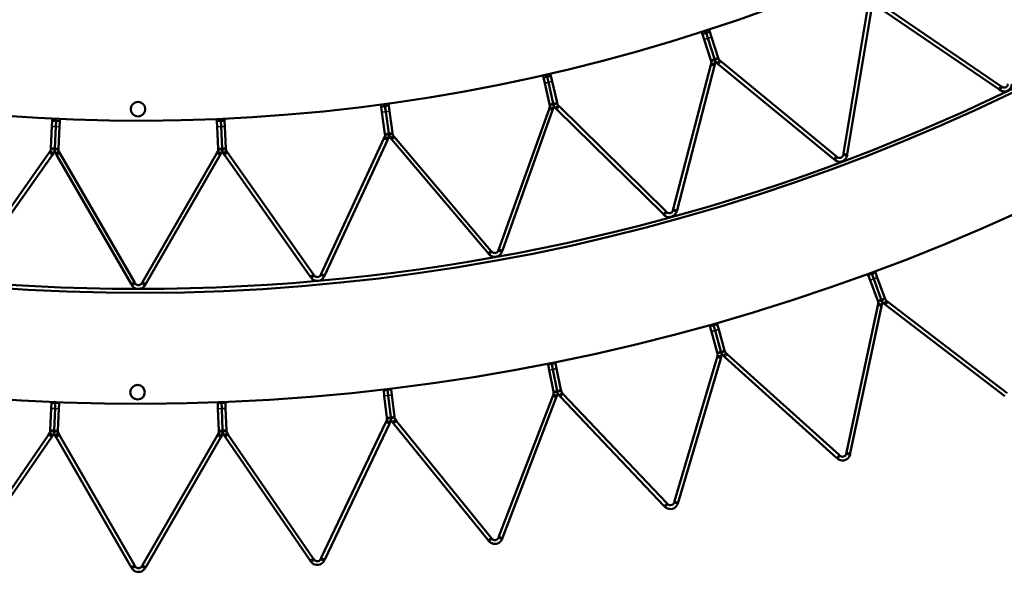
# Model space of a CAD drawing. Header units: millimetres. Extents: x 158 to 1353, y 392 to 3696.
# Tile 12 of 35: x 724 to 981, y 392 to 536. Entities that reach past the tile are written whole.
import ezdxf

# ---------------------------------------------------------------- set-up
doc = ezdxf.new("R2010")
doc.units = ezdxf.units.MM
doc.layers.add('Visible (ISO)', color=7, linetype='Continuous', lineweight=50)
doc.layers.add('Visible Narrow (ISO)', color=7, linetype='Continuous', lineweight=35)

msp = doc.modelspace()

# ---------------------------------------------------------------- linework, layer by layer
at = {"layer": 'Visible (ISO)'}
for p, q in [((948.32, 540.55), (980.51, 518.6)), ((939.37, 501.02), (945.75, 539.45)), ((946.74, 539.29), (940.35, 500.85)), ((979.95, 517.78), (947.76, 539.73)), ((902.31, 532.76), (902.48, 532.22)), ((903.43, 532.53), (903.26, 533.07)), ((903.43, 532.53), (903.26, 533.07)), ((904.38, 532.84), (903.43, 532.53)), ((904.21, 533.38), (904.38, 532.84)), ((904.38, 532.84), (904.84, 531.44)), ((903.43, 532.53), (902.48, 532.22)), ((902.93, 530.83), (902.48, 532.22)), ((904.69, 525.41), (902.93, 530.83)), ((903.43, 532.53), (903.89, 531.14)), ((903.88, 531.14), (903.43, 532.53)), ((905.65, 525.72), (903.88, 531.14)), ((903.89, 531.14), (905.65, 525.72)), ((904.84, 531.44), (906.6, 526.03)), ((904.69, 525.41), (904.77, 525.17)), ((905.19, 525.3), (904.77, 525.17)), ((905.72, 525.48), (905.19, 525.3)), ((905.72, 525.48), (905.65, 525.72)), ((905.65, 525.72), (905.72, 525.48)), ((905.72, 525.48), (906.26, 525.65)), ((906.26, 525.65), (906.67, 525.78)), ((906.36, 524.55), (906.71, 524.98)), ((906.67, 525.78), (906.6, 526.03)), ((906.71, 524.98), (906.99, 525.32)), ((907.34, 525.04), (906.99, 525.32)), ((907.34, 525.04), (937.43, 500.29)), ((894.87, 486.46), (904.68, 524.17)), ((905.64, 523.92), (895.84, 486.21)), ((904.79, 524.61), (904.68, 524.17)), ((905.22, 524.5), (904.79, 524.61)), ((905.76, 524.35), (905.22, 524.5)), ((905.64, 523.92), (905.76, 524.35)), ((906.36, 524.55), (906.7, 524.26)), ((936.8, 499.52), (906.7, 524.26)), ((860.81, 521.4), (860.93, 520.85)), ((861.91, 521.07), (860.93, 520.85)), ((861.26, 519.42), (860.93, 520.85)), ((861.91, 521.07), (861.78, 521.62)), ((861.91, 521.07), (861.78, 521.62)), ((862.88, 521.29), (861.91, 521.07)), ((861.91, 521.07), (862.23, 519.64)), ((862.23, 519.64), (861.91, 521.07)), ((862.76, 521.84), (862.88, 521.29)), ((862.88, 521.29), (863.21, 519.86)), ((863.21, 519.86), (864.48, 514.31)), ((862.53, 513.86), (861.26, 519.42)), ((862.23, 519.64), (863.5, 514.09)), ((863.5, 514.09), (862.23, 519.64)), ((979.95, 517.78), (980.23, 517.59)), ((980.23, 517.59), (980.54, 518.05)), ((980.79, 518.42), (980.51, 518.6)), ((980.54, 518.05), (980.79, 518.42)), ((818.46, 513.8), (818.53, 513.24)), ((819.53, 513.38), (818.53, 513.24)), ((818.73, 511.79), (818.53, 513.24)), ((819.53, 513.38), (819.45, 513.94)), ((819.52, 513.38), (819.45, 513.94)), ((820.52, 513.51), (819.52, 513.38)), ((819.72, 511.93), (819.52, 513.38)), ((819.53, 513.38), (819.72, 511.93)), ((820.44, 514.07), (820.52, 513.51)), ((820.52, 513.51), (820.71, 512.06)), ((849.26, 475.96), (862.4, 512.63)), ((863.34, 512.3), (850.2, 475.62)), ((862.55, 513.06), (862.4, 512.63)), ((862.53, 513.86), (862.58, 513.62)), ((862.96, 512.91), (862.55, 513.06)), ((863.01, 513.71), (862.58, 513.62)), ((863.49, 512.72), (862.96, 512.91)), ((863.56, 513.84), (863.01, 513.71)), ((863.34, 512.3), (863.49, 512.72)), ((863.56, 513.84), (863.5, 514.09)), ((863.5, 514.09), (863.56, 513.84)), ((863.56, 513.84), (864.1, 513.96)), ((864.1, 513.96), (864.53, 514.06)), ((864.11, 512.86), (864.5, 513.26)), ((864.11, 512.86), (864.43, 512.54)), ((892.18, 485.2), (864.43, 512.54)), ((864.53, 514.06), (864.48, 514.31)), ((864.5, 513.26), (864.81, 513.57)), ((865.13, 513.26), (864.81, 513.57)), ((865.13, 513.26), (892.88, 485.91)), ((732.48, 508.1), (732.55, 509.56)), ((732.57, 510.13), (732.55, 509.56)), ((733.55, 509.52), (732.55, 509.56)), ((733.55, 509.52), (733.48, 508.05)), ((733.48, 508.05), (733.55, 509.52)), ((733.55, 509.52), (733.57, 510.08)), ((733.55, 509.52), (733.57, 510.08)), ((734.54, 509.47), (733.55, 509.52)), ((734.57, 510.04), (734.54, 509.47)), ((775.6, 510.04), (775.62, 509.47)), ((776.62, 509.52), (775.62, 509.47)), ((776.62, 509.52), (776.6, 510.08)), ((776.62, 509.52), (776.6, 510.08)), ((777.62, 509.56), (776.62, 509.52)), ((776.62, 509.52), (776.69, 508.05)), ((776.69, 508.05), (776.62, 509.52)), ((777.6, 510.13), (777.62, 509.56)), ((777.62, 509.56), (777.69, 508.1)), ((819.5, 506.15), (818.73, 511.79)), ((819.72, 511.93), (820.49, 506.28)), ((820.49, 506.28), (819.72, 511.93)), ((820.71, 512.06), (821.48, 506.41)), ((732.23, 502.41), (732.48, 508.1)), ((733.48, 508.05), (733.22, 502.36)), ((733.22, 502.36), (733.48, 508.05)), ((734.48, 508.01), (734.22, 502.32)), ((734.54, 509.47), (734.48, 508.01)), ((775.69, 508.01), (775.62, 509.47)), ((775.94, 502.32), (775.69, 508.01)), ((776.69, 508.05), (776.94, 502.36)), ((776.94, 502.36), (776.69, 508.05)), ((777.69, 508.1), (777.94, 502.41)), ((802.88, 469.58), (819.26, 504.93)), ((820.16, 504.51), (803.79, 469.16)), ((819.45, 505.34), (819.26, 504.93)), ((819.84, 505.15), (819.45, 505.34)), ((819.5, 506.15), (819.53, 505.89)), ((819.97, 505.95), (819.53, 505.89)), ((820.35, 504.92), (819.84, 505.15)), ((820.52, 506.03), (819.97, 505.95)), ((820.16, 504.51), (820.35, 504.92)), ((820.52, 506.03), (820.49, 506.28)), ((820.49, 506.28), (820.52, 506.03)), ((820.52, 506.03), (821.08, 506.1)), ((820.98, 505), (821.4, 505.37)), ((820.98, 505), (821.27, 504.66)), ((821.08, 506.1), (821.51, 506.16)), ((846.46, 474.94), (821.27, 504.66)), ((821.4, 505.37), (821.74, 505.65)), ((821.51, 506.16), (821.48, 506.41)), ((822.03, 505.31), (821.74, 505.65)), ((822.03, 505.31), (847.22, 475.59)), ((732.23, 502.41), (732.21, 502.15)), ((732.65, 502.13), (732.21, 502.15)), ((733.21, 502.11), (732.65, 502.13)), ((733.21, 502.11), (733.22, 502.36)), ((733.22, 502.36), (733.21, 502.11)), ((733.21, 502.11), (733.77, 502.08)), ((733.77, 502.08), (734.21, 502.06)), ((734.21, 502.06), (734.22, 502.32)), ((775.94, 502.32), (775.96, 502.06)), ((776.4, 502.08), (775.96, 502.06)), ((776.95, 502.11), (776.4, 502.08)), ((776.95, 502.11), (776.94, 502.36)), ((776.94, 502.36), (776.95, 502.11)), ((776.95, 502.11), (777.51, 502.13)), ((777.51, 502.13), (777.95, 502.15)), ((777.95, 502.15), (777.94, 502.41)), ((709.35, 469.4), (731.77, 501.25)), ((732.59, 500.68), (710.17, 468.82)), ((732.03, 501.62), (731.77, 501.25)), ((732.39, 501.37), (732.03, 501.62)), ((732.85, 501.05), (732.39, 501.37)), ((732.59, 500.68), (732.85, 501.05)), ((733.48, 501.02), (733.96, 501.3)), ((733.48, 501.02), (733.7, 500.63)), ((753.18, 466.89), (733.7, 500.63)), ((733.96, 501.3), (734.35, 501.52)), ((734.57, 501.13), (734.35, 501.52)), ((734.57, 501.13), (754.05, 467.39)), ((756.12, 467.39), (775.6, 501.13)), ((776.46, 500.63), (756.98, 466.89)), ((775.82, 501.52), (775.6, 501.13)), ((776.2, 501.3), (775.82, 501.52)), ((776.69, 501.02), (776.2, 501.3)), ((776.46, 500.63), (776.69, 501.02)), ((777.32, 501.05), (777.78, 501.37)), ((777.32, 501.05), (777.58, 500.68)), ((800, 468.82), (777.58, 500.68)), ((777.78, 501.37), (778.14, 501.62)), ((778.39, 501.25), (778.14, 501.62)), ((778.39, 501.25), (800.82, 469.4)), ((936.8, 499.52), (937.06, 499.31)), ((937.06, 499.31), (937.41, 499.74)), ((937.41, 499.74), (937.69, 500.08)), ((937.69, 500.08), (937.43, 500.29)), ((939.37, 501.02), (939.31, 500.69)), ((939.75, 500.61), (939.31, 500.69)), ((940.3, 500.52), (939.75, 500.61)), ((940.3, 500.52), (940.35, 500.85)), ((894.87, 486.46), (894.79, 486.14)), ((892.18, 485.2), (892.42, 484.97)), ((892.42, 484.97), (892.81, 485.36)), ((892.81, 485.36), (893.12, 485.68)), ((893.12, 485.68), (892.88, 485.91)), ((895.22, 486.03), (894.79, 486.14)), ((895.76, 485.89), (895.22, 486.03)), ((895.76, 485.89), (895.84, 486.21)), ((846.46, 474.94), (846.68, 474.68)), ((846.68, 474.68), (847.1, 475.05)), ((847.1, 475.05), (847.44, 475.33)), ((847.44, 475.33), (847.22, 475.59)), ((849.26, 475.96), (849.14, 475.64)), ((849.56, 475.49), (849.14, 475.64)), ((850.08, 475.3), (849.56, 475.49)), ((850.08, 475.3), (850.2, 475.62)), ((800, 468.82), (800.2, 468.55)), ((800.2, 468.55), (800.65, 468.87)), ((800.65, 468.87), (801.01, 469.12)), ((801.01, 469.12), (800.82, 469.4)), ((802.88, 469.58), (802.74, 469.28)), ((803.14, 469.09), (802.74, 469.28)), ((803.65, 468.86), (803.14, 469.09)), ((803.65, 468.86), (803.79, 469.16)), ((945.72, 469.46), (945.8, 469.24)), ((946.74, 469.59), (945.8, 469.24)), ((946.31, 467.87), (945.8, 469.24)), ((946.74, 469.59), (946.66, 469.81)), ((946.74, 469.59), (946.66, 469.81)), ((947.68, 469.93), (946.74, 469.59)), ((946.74, 469.59), (947.25, 468.21)), ((947.25, 468.21), (946.74, 469.59)), ((947.6, 470.15), (947.68, 469.93)), ((947.68, 469.93), (948.19, 468.56)), ((948.19, 468.56), (950.16, 463.22)), ((753.18, 466.89), (753.35, 466.6)), ((753.35, 466.6), (753.84, 466.88)), ((753.84, 466.88), (754.22, 467.1)), ((754.22, 467.1), (754.05, 467.39)), ((756.12, 467.39), (755.95, 467.1)), ((756.33, 466.88), (755.95, 467.1)), ((756.82, 466.6), (756.33, 466.88)), ((756.82, 466.6), (756.98, 466.89)), ((948.28, 462.53), (946.31, 467.87)), ((947.25, 468.21), (949.22, 462.88)), ((949.22, 462.88), (947.25, 468.21)), ((950.25, 462.97), (950.16, 463.22)), ((940.15, 422.86), (948.31, 461.27)), ((949.29, 461.06), (941.13, 422.65)), ((948.28, 462.53), (948.37, 462.28)), ((948.41, 461.72), (948.31, 461.27)), ((948.78, 462.43), (948.37, 462.28)), ((948.84, 461.63), (948.41, 461.72)), ((949.31, 462.62), (948.78, 462.43)), ((949.39, 461.52), (948.84, 461.63)), ((949.31, 462.62), (949.22, 462.88)), ((949.22, 462.88), (949.31, 462.62)), ((949.29, 461.06), (949.39, 461.52)), ((949.31, 462.62), (949.84, 462.82)), ((949.84, 462.82), (950.25, 462.97)), ((949.97, 461.73), (950.31, 462.17)), ((949.97, 461.73), (950.34, 461.44)), ((950.31, 462.17), (950.58, 462.52)), ((981.49, 437.54), (950.34, 461.44)), ((950.95, 462.24), (950.58, 462.52)), ((950.95, 462.24), (982.1, 438.34)), ((904.36, 456.11), (904.43, 455.88)), ((905.39, 456.15), (904.43, 455.88)), ((904.83, 454.47), (904.43, 455.88)), ((905.39, 456.15), (905.33, 456.38)), ((905.39, 456.15), (905.33, 456.38)), ((906.35, 456.42), (905.39, 456.15)), ((905.39, 456.15), (905.79, 454.74)), ((905.79, 454.74), (905.39, 456.15)), ((906.29, 456.65), (906.35, 456.42)), ((906.35, 456.42), (906.75, 455.01)), ((906.37, 448.99), (904.83, 454.47)), ((905.79, 454.74), (907.33, 449.27)), ((907.33, 449.27), (905.79, 454.74)), ((906.75, 455.01), (908.29, 449.54)), ((906.44, 448.18), (906.31, 447.73)), ((906.37, 448.99), (906.44, 448.74)), ((906.87, 448.86), (906.44, 448.74)), ((906.86, 448.06), (906.44, 448.18)), ((907.4, 447.9), (906.86, 448.06)), ((907.4, 449.01), (906.87, 448.86)), ((907.26, 447.45), (907.4, 447.9)), ((907.4, 449.01), (907.33, 449.27)), ((907.33, 449.27), (907.4, 449.01)), ((907.4, 449.01), (907.94, 449.16)), ((907.94, 449.16), (908.37, 449.28)), ((907.99, 448.07), (908.37, 448.48)), ((907.99, 448.07), (908.34, 447.75)), ((908.37, 449.28), (908.29, 449.54)), ((937.52, 421.48), (908.34, 447.75)), ((908.37, 448.48), (908.66, 448.81)), ((909.01, 448.5), (908.66, 448.81)), ((909.01, 448.5), (938.19, 422.22)), ((862.09, 446.04), (862.13, 445.81)), ((863.11, 446), (862.13, 445.81)), ((862.42, 444.37), (862.13, 445.81)), ((863.11, 446), (863.07, 446.23)), ((863.11, 446), (863.07, 446.23)), ((864.09, 446.2), (863.11, 446)), ((863.11, 446), (863.4, 444.57)), ((863.4, 444.57), (863.11, 446)), ((864.05, 446.43), (864.09, 446.2)), ((864.09, 446.2), (864.38, 444.76)), ((895.15, 410.09), (906.31, 447.73)), ((907.26, 447.45), (896.11, 409.8)), ((863.53, 438.79), (862.42, 444.37)), ((863.4, 444.57), (864.51, 438.99)), ((864.51, 438.99), (863.4, 444.57)), ((864.38, 444.76), (865.49, 439.18)), ((819.15, 439.32), (819.18, 439.08)), ((820.17, 439.2), (819.18, 439.08)), ((819.35, 437.63), (819.18, 439.08)), ((820.02, 431.98), (819.35, 437.63)), ((820.17, 439.2), (820.14, 439.43)), ((820.17, 439.2), (820.14, 439.43)), ((821.16, 439.32), (820.17, 439.2)), ((820.17, 439.2), (820.34, 437.75)), ((820.34, 437.75), (820.17, 439.2)), ((820.34, 437.75), (821.01, 432.1)), ((821.01, 432.1), (820.34, 437.75)), ((821.13, 439.55), (821.16, 439.32)), ((821.16, 439.32), (821.33, 437.86)), ((821.33, 437.86), (822, 432.21)), ((849.29, 400.88), (863.36, 437.54)), ((863.53, 437.97), (863.36, 437.54)), ((863.53, 438.79), (863.58, 438.53)), ((863.94, 437.82), (863.53, 437.97)), ((864.01, 438.61), (863.58, 438.53)), ((864.47, 437.62), (863.94, 437.82)), ((864.56, 438.72), (864.01, 438.61)), ((864.3, 437.18), (864.47, 437.62)), ((864.56, 438.72), (864.51, 438.99)), ((864.51, 438.99), (864.56, 438.72)), ((864.56, 438.72), (865.11, 438.83)), ((865.07, 437.74), (865.48, 438.12)), ((865.07, 437.74), (865.39, 437.4)), ((865.11, 438.83), (865.54, 438.92)), ((865.48, 438.12), (865.8, 438.42)), ((865.54, 438.92), (865.49, 439.18)), ((866.12, 438.08), (865.8, 438.42)), ((866.12, 438.08), (893.15, 409.6)), ((732.29, 434.36), (732.35, 435.83)), ((732.35, 436.06), (732.35, 435.83)), ((733.34, 435.79), (732.35, 435.83)), ((733.34, 435.79), (733.29, 434.33)), ((733.29, 434.33), (733.34, 435.79)), ((733.34, 435.79), (733.35, 436.02)), ((733.34, 435.79), (733.35, 436.02)), ((734.34, 435.75), (733.34, 435.79)), ((734.34, 435.75), (734.29, 434.29)), ((734.35, 435.99), (734.34, 435.75)), ((775.82, 435.99), (775.82, 435.75)), ((776.82, 435.79), (775.82, 435.75)), ((775.88, 434.29), (775.82, 435.75)), ((776.82, 435.79), (776.81, 436.02)), ((776.82, 435.79), (776.81, 436.02)), ((777.82, 435.83), (776.82, 435.79)), ((776.82, 435.79), (776.88, 434.33)), ((776.88, 434.33), (776.82, 435.79)), ((777.81, 436.06), (777.82, 435.83)), ((777.82, 435.83), (777.88, 434.36)), ((864.3, 437.18), (850.23, 400.52)), ((892.42, 408.92), (865.39, 437.4)), ((732.06, 428.68), (732.29, 434.36)), ((733.29, 434.33), (733.06, 428.64)), ((733.06, 428.64), (733.29, 434.33)), ((734.29, 434.29), (734.06, 428.6)), ((776.11, 428.6), (775.88, 434.29)), ((776.88, 434.33), (777.1, 428.64)), ((777.1, 428.64), (776.88, 434.33)), ((777.88, 434.36), (778.1, 428.68)), ((802.85, 395.3), (819.76, 430.74)), ((820.66, 430.31), (803.76, 394.87)), ((819.96, 431.16), (819.76, 430.74)), ((820.35, 430.97), (819.96, 431.16)), ((820.02, 431.98), (820.05, 431.71)), ((820.48, 431.76), (820.05, 431.71)), ((820.86, 430.73), (820.35, 430.97)), ((821.04, 431.83), (820.48, 431.76)), ((820.66, 430.31), (820.86, 430.73)), ((821.04, 431.83), (821.01, 432.1)), ((821.01, 432.1), (821.04, 431.83)), ((821.04, 431.83), (821.6, 431.9)), ((821.47, 430.81), (821.91, 431.16)), ((821.47, 430.81), (821.77, 430.44)), ((821.6, 431.9), (822.03, 431.95)), ((846.48, 399.93), (821.77, 430.44)), ((821.91, 431.16), (822.25, 431.44)), ((822.03, 431.95), (822, 432.21)), ((822.54, 431.07), (822.25, 431.44)), ((822.54, 431.07), (847.25, 400.56)), ((709.38, 395.14), (731.61, 427.5)), ((731.88, 427.88), (731.61, 427.5)), ((732.24, 427.64), (731.88, 427.88)), ((732.06, 428.68), (732.05, 428.41)), ((732.49, 428.39), (732.05, 428.41)), ((732.7, 427.32), (732.24, 427.64)), ((732.44, 426.93), (732.7, 427.32)), ((733.05, 428.37), (732.49, 428.39)), ((733.05, 428.37), (733.06, 428.64)), ((733.06, 428.64), (733.05, 428.37)), ((733.05, 428.37), (733.61, 428.35)), ((733.32, 427.29), (733.8, 427.57)), ((733.32, 427.29), (733.55, 426.89)), ((733.61, 428.35), (734.05, 428.33)), ((733.8, 427.57), (734.19, 427.79)), ((734.05, 428.33), (734.06, 428.6)), ((734.42, 427.39), (734.19, 427.79)), ((734.42, 427.39), (754.05, 393.39)), ((756.12, 393.39), (775.75, 427.39)), ((775.98, 427.79), (775.75, 427.39)), ((776.36, 427.57), (775.98, 427.79)), ((776.11, 428.6), (776.12, 428.33)), ((776.56, 428.35), (776.12, 428.33)), ((776.85, 427.29), (776.36, 427.57)), ((777.12, 428.37), (776.56, 428.35)), ((776.61, 426.89), (776.85, 427.29)), ((777.12, 428.37), (777.1, 428.64)), ((777.1, 428.64), (777.12, 428.37)), ((777.12, 428.37), (777.67, 428.39)), ((777.47, 427.32), (777.93, 427.64)), ((777.47, 427.32), (777.73, 426.93)), ((777.67, 428.39), (778.11, 428.41)), ((777.93, 427.64), (778.29, 427.88)), ((778.11, 428.41), (778.1, 428.68)), ((778.55, 427.5), (778.29, 427.88)), ((778.55, 427.5), (800.79, 395.14)), ((732.44, 426.93), (710.2, 394.58)), ((753.18, 392.89), (733.55, 426.89)), ((776.61, 426.89), (756.98, 392.89)), ((799.97, 394.58), (777.73, 426.93)), ((938.43, 422), (938.19, 422.22)), ((940.15, 422.86), (940.08, 422.53)), ((940.51, 422.44), (940.08, 422.53)), ((941.06, 422.33), (940.51, 422.44)), ((941.06, 422.33), (941.13, 422.65)), ((937.52, 421.48), (937.77, 421.26)), ((937.77, 421.26), (938.14, 421.67)), ((938.14, 421.67), (938.43, 422)), ((893.06, 409.06), (893.38, 409.36)), ((893.38, 409.36), (893.15, 409.6)), ((895.15, 410.09), (895.06, 409.77)), ((895.48, 409.64), (895.06, 409.77)), ((896.02, 409.48), (895.48, 409.64)), ((896.02, 409.48), (896.11, 409.8)), ((892.42, 408.92), (892.65, 408.67)), ((892.65, 408.67), (893.06, 409.06)), ((846.48, 399.93), (846.69, 399.67)), ((846.69, 399.67), (847.12, 400.02)), ((847.12, 400.02), (847.46, 400.3)), ((847.46, 400.3), (847.25, 400.56)), ((849.29, 400.88), (849.17, 400.57)), ((849.59, 400.41), (849.17, 400.57)), ((850.11, 400.21), (849.59, 400.41)), ((850.11, 400.21), (850.23, 400.52)), ((799.97, 394.58), (800.16, 394.3)), ((800.16, 394.3), (800.62, 394.62)), ((800.62, 394.62), (800.98, 394.87)), ((800.98, 394.87), (800.79, 395.14)), ((802.85, 395.3), (802.71, 395)), ((803.11, 394.81), (802.71, 395)), ((803.61, 394.57), (803.11, 394.81)), ((803.61, 394.57), (803.76, 394.87)), ((753.18, 392.89), (753.35, 392.6)), ((753.35, 392.6), (753.84, 392.88)), ((753.84, 392.88), (754.22, 393.1)), ((754.22, 393.1), (754.05, 393.39)), ((756.12, 393.39), (755.95, 393.1)), ((756.33, 392.88), (755.95, 393.1)), ((756.82, 392.6), (756.33, 392.88)), ((756.82, 392.6), (756.98, 392.89))]:
    msp.add_line(p, q, dxfattribs=at)
for centre, radius in [((755.08, 989.1), 523.5), ((754.98, 512.6), 1.9), ((754.87, 438.6), 1.9)]:
    msp.add_circle(centre, radius, dxfattribs=at)
for radius, start, end in [(479.5, 252.0188, 323.9552), (524.5, 252.0048, 323.9502), (553.5, 252.0048, 323.9502)]:
    msp.add_arc((755.08, 989.1), radius, start, end, dxfattribs=at)
for points in [[(904.79, 524.61), (904.84, 524.8), (904.83, 525), (904.77, 525.17)], [(905.72, 525.48), (905.83, 525.14), (905.86, 524.75), (905.76, 524.35)], [(906.36, 524.55), (906.04, 524.81), (905.83, 525.14), (905.72, 525.48)], [(906.67, 525.78), (906.73, 525.62), (906.83, 525.45), (906.99, 525.32)], [(862.55, 513.06), (862.62, 513.25), (862.62, 513.44), (862.58, 513.62)], [(863.56, 513.84), (863.64, 513.5), (863.63, 513.1), (863.49, 512.72)], [(864.11, 512.86), (863.82, 513.14), (863.64, 513.5), (863.56, 513.84)], [(864.53, 514.06), (864.57, 513.89), (864.66, 513.71), (864.81, 513.57)], [(819.45, 505.34), (819.53, 505.52), (819.55, 505.72), (819.53, 505.89)], [(820.52, 506.03), (820.57, 505.68), (820.52, 505.29), (820.35, 504.92)], [(820.98, 505), (820.71, 505.31), (820.57, 505.68), (820.52, 506.03)], [(821.51, 506.16), (821.53, 505.99), (821.61, 505.8), (821.74, 505.65)], [(732.03, 501.62), (732.15, 501.79), (732.21, 501.98), (732.21, 502.15)], [(733.21, 502.11), (733.2, 501.76), (733.08, 501.38), (732.85, 501.05)], [(733.48, 501.02), (733.28, 501.37), (733.2, 501.76), (733.21, 502.11)], [(734.21, 502.06), (734.2, 501.89), (734.24, 501.69), (734.35, 501.52)], [(775.82, 501.52), (775.92, 501.69), (775.96, 501.89), (775.96, 502.06)], [(776.95, 502.11), (776.97, 501.76), (776.89, 501.37), (776.69, 501.02)], [(777.32, 501.05), (777.08, 501.38), (776.97, 501.76), (776.95, 502.11)], [(777.95, 502.15), (777.96, 501.98), (778.02, 501.79), (778.14, 501.62)], [(948.41, 461.72), (948.45, 461.92), (948.43, 462.12), (948.37, 462.28)], [(949.31, 462.62), (949.43, 462.3), (949.47, 461.91), (949.39, 461.52)], [(949.97, 461.73), (949.65, 461.97), (949.43, 462.3), (949.31, 462.62)], [(950.25, 462.97), (950.31, 462.81), (950.42, 462.65), (950.58, 462.52)], [(906.44, 448.18), (906.5, 448.37), (906.49, 448.57), (906.44, 448.74)], [(907.4, 449.01), (907.5, 448.67), (907.51, 448.28), (907.4, 447.9)], [(907.99, 448.07), (907.69, 448.33), (907.5, 448.67), (907.4, 449.01)], [(908.37, 449.28), (908.41, 449.11), (908.51, 448.94), (908.66, 448.81)], [(863.53, 437.97), (863.6, 438.16), (863.61, 438.36), (863.58, 438.53)], [(864.56, 438.72), (864.63, 438.38), (864.61, 437.99), (864.47, 437.62)], [(865.07, 437.74), (864.8, 438.03), (864.63, 438.38), (864.56, 438.72)], [(865.54, 438.92), (865.58, 438.75), (865.66, 438.57), (865.8, 438.42)], [(819.96, 431.16), (820.04, 431.34), (820.07, 431.54), (820.05, 431.71)], [(821.04, 431.83), (821.08, 431.48), (821.03, 431.09), (820.86, 430.73)], [(821.47, 430.81), (821.22, 431.12), (821.08, 431.48), (821.04, 431.83)], [(822.03, 431.95), (822.05, 431.77), (822.12, 431.59), (822.25, 431.44)], [(731.88, 427.88), (731.99, 428.05), (732.05, 428.24), (732.05, 428.41)], [(733.05, 428.37), (733.04, 428.03), (732.93, 427.65), (732.7, 427.32)], [(733.32, 427.29), (733.12, 427.64), (733.04, 428.03), (733.05, 428.37)], [(734.05, 428.33), (734.05, 428.16), (734.09, 427.97), (734.19, 427.79)], [(775.98, 427.79), (776.08, 427.97), (776.12, 428.16), (776.12, 428.33)], [(777.12, 428.37), (777.13, 428.03), (777.05, 427.64), (776.85, 427.29)], [(777.47, 427.32), (777.24, 427.65), (777.13, 428.03), (777.12, 428.37)], [(778.11, 428.41), (778.12, 428.24), (778.18, 428.05), (778.29, 427.88)]]:
    msp.add_open_spline(points, degree=3, dxfattribs=at)
for points, knots in [([(983.35, 519.09), (983.32, 518.69), (983.12, 518.14), (982.68, 517.74), (982.25, 517.37), (981.63, 517.19), (981.1, 517.26), (980.75, 517.3), (980.44, 517.44), (980.23, 517.59)], [1.11375, 1.11375, 1.11375, 1.11375, 1.768965, 1.768965, 1.768965, 2.39447, 2.39447, 2.39447, 2.821957, 2.821957, 2.821957, 2.821957]), ([(980.79, 518.42), (980.99, 518.28), (981.35, 518.18), (981.69, 518.3), (982.03, 518.42), (982.27, 518.75), (982.33, 519.02), (982.34, 519.07), (982.35, 519.12), (982.35, 519.17)], [-2.821957, -2.821957, -2.821957, -2.821957, -2.045954, -2.045954, -2.045954, -1.268463, -1.268463, -1.268463, -1.11375, -1.11375, -1.11375, -1.11375]), ([(940.3, 500.52), (940.23, 500.13), (939.99, 499.59), (939.51, 499.24), (939.05, 498.9), (938.41, 498.78), (937.9, 498.9), (937.55, 498.97), (937.26, 499.14), (937.06, 499.31)], [1.11375, 1.11375, 1.11375, 1.11375, 1.768965, 1.768965, 1.768965, 2.39447, 2.39447, 2.39447, 2.821957, 2.821957, 2.821957, 2.821957]), ([(937.69, 500.08), (937.87, 499.93), (938.23, 499.79), (938.57, 499.88), (938.92, 499.97), (939.19, 500.28), (939.28, 500.54), (939.29, 500.59), (939.3, 500.64), (939.31, 500.69)], [-2.821957, -2.821957, -2.821957, -2.821957, -2.045954, -2.045954, -2.045954, -1.268463, -1.268463, -1.268463, -1.11375, -1.11375, -1.11375, -1.11375]), ([(895.76, 485.89), (895.66, 485.5), (895.37, 484.99), (894.86, 484.68), (894.37, 484.38), (893.72, 484.32), (893.22, 484.48), (892.88, 484.59), (892.6, 484.78), (892.42, 484.97)], [1.11375, 1.11375, 1.11375, 1.11375, 1.768965, 1.768965, 1.768965, 2.39447, 2.39447, 2.39447, 2.821957, 2.821957, 2.821957, 2.821957]), ([(893.12, 485.68), (893.29, 485.51), (893.63, 485.35), (893.98, 485.4), (894.34, 485.46), (894.63, 485.74), (894.74, 485.99), (894.76, 486.04), (894.78, 486.09), (894.79, 486.14)], [-2.821957, -2.821957, -2.821957, -2.821957, -2.045954, -2.045954, -2.045954, -1.268463, -1.268463, -1.268463, -1.11375, -1.11375, -1.11375, -1.11375]), ([(850.08, 475.3), (849.95, 474.93), (849.61, 474.44), (849.08, 474.18), (848.57, 473.93), (847.92, 473.93), (847.43, 474.13), (847.1, 474.27), (846.84, 474.49), (846.68, 474.68)], [1.11375, 1.11375, 1.11375, 1.11375, 1.768965, 1.768965, 1.768965, 2.39447, 2.39447, 2.39447, 2.821957, 2.821957, 2.821957, 2.821957]), ([(847.44, 475.33), (847.59, 475.15), (847.92, 474.95), (848.27, 474.98), (848.63, 475.01), (848.95, 475.26), (849.08, 475.5), (849.11, 475.55), (849.13, 475.6), (849.14, 475.64)], [-2.821957, -2.821957, -2.821957, -2.821957, -2.045954, -2.045954, -2.045954, -1.268463, -1.268463, -1.268463, -1.11375, -1.11375, -1.11375, -1.11375]), ([(803.65, 468.86), (803.48, 468.49), (803.1, 468.04), (802.54, 467.83), (802.01, 467.63), (801.37, 467.68), (800.9, 467.93), (800.58, 468.09), (800.35, 468.33), (800.2, 468.55)], [1.11375, 1.11375, 1.11375, 1.11375, 1.768965, 1.768965, 1.768965, 2.39447, 2.39447, 2.39447, 2.821957, 2.821957, 2.821957, 2.821957]), ([(801.01, 469.12), (801.15, 468.93), (801.45, 468.7), (801.81, 468.7), (802.17, 468.69), (802.51, 468.91), (802.66, 469.14), (802.69, 469.19), (802.72, 469.23), (802.74, 469.28)], [-2.821957, -2.821957, -2.821957, -2.821957, -2.045954, -2.045954, -2.045954, -1.268463, -1.268463, -1.268463, -1.11375, -1.11375, -1.11375, -1.11375]), ([(756.82, 466.6), (756.62, 466.25), (756.2, 465.83), (755.63, 465.67), (755.08, 465.52), (754.44, 465.63), (754, 465.92), (753.69, 466.11), (753.48, 466.37), (753.35, 466.6)], [1.11375, 1.11375, 1.11375, 1.11375, 1.768965, 1.768965, 1.768965, 2.39447, 2.39447, 2.39447, 2.821957, 2.821957, 2.821957, 2.821957]), ([(754.22, 467.1), (754.34, 466.89), (754.62, 466.64), (754.98, 466.6), (755.33, 466.56), (755.69, 466.76), (755.86, 466.97), (755.9, 467.01), (755.93, 467.06), (755.95, 467.1)], [-2.821957, -2.821957, -2.821957, -2.821957, -2.045954, -2.045954, -2.045954, -1.268463, -1.268463, -1.268463, -1.11375, -1.11375, -1.11375, -1.11375]), ([(941.06, 422.33), (940.98, 421.94), (940.71, 421.41), (940.21, 421.08), (939.74, 420.76), (939.1, 420.67), (938.59, 420.81), (938.24, 420.9), (937.96, 421.08), (937.77, 421.26)], [1.116033, 1.116033, 1.116033, 1.116033, 1.771247, 1.771247, 1.771247, 2.396752, 2.396752, 2.396752, 2.824239, 2.824239, 2.824239, 2.824239]), ([(938.43, 422), (938.61, 421.84), (938.96, 421.69), (939.31, 421.76), (939.66, 421.84), (939.94, 422.13), (940.04, 422.39), (940.06, 422.44), (940.07, 422.49), (940.08, 422.53)], [-2.824239, -2.824239, -2.824239, -2.824239, -2.048236, -2.048236, -2.048236, -1.270745, -1.270745, -1.270745, -1.116033, -1.116033, -1.116033, -1.116033]), ([(896.02, 409.48), (895.91, 409.1), (895.6, 408.6), (895.08, 408.31), (894.58, 408.03), (893.93, 407.99), (893.44, 408.16), (893.1, 408.28), (892.83, 408.49), (892.65, 408.67)], [1.116033, 1.116033, 1.116033, 1.116033, 1.771247, 1.771247, 1.771247, 2.396752, 2.396752, 2.396752, 2.824239, 2.824239, 2.824239, 2.824239]), ([(893.38, 409.36), (893.54, 409.19), (893.87, 409.01), (894.23, 409.06), (894.58, 409.1), (894.89, 409.37), (895.01, 409.62), (895.03, 409.67), (895.05, 409.72), (895.06, 409.77)], [-2.824239, -2.824239, -2.824239, -2.824239, -2.048236, -2.048236, -2.048236, -1.270745, -1.270745, -1.270745, -1.116033, -1.116033, -1.116033, -1.116033]), ([(850.11, 400.21), (849.97, 399.84), (849.62, 399.36), (849.08, 399.11), (848.56, 398.87), (847.91, 398.89), (847.43, 399.1), (847.1, 399.25), (846.85, 399.47), (846.69, 399.67)], [1.116033, 1.116033, 1.116033, 1.116033, 1.771247, 1.771247, 1.771247, 2.396752, 2.396752, 2.396752, 2.824239, 2.824239, 2.824239, 2.824239]), ([(847.46, 400.3), (847.61, 400.12), (847.93, 399.91), (848.29, 399.93), (848.65, 399.95), (848.97, 400.19), (849.11, 400.43), (849.14, 400.48), (849.16, 400.53), (849.17, 400.57)], [-2.824239, -2.824239, -2.824239, -2.824239, -2.048236, -2.048236, -2.048236, -1.270745, -1.270745, -1.270745, -1.116033, -1.116033, -1.116033, -1.116033]), ([(803.61, 394.57), (803.44, 394.21), (803.06, 393.76), (802.5, 393.56), (801.97, 393.36), (801.32, 393.42), (800.85, 393.67), (800.54, 393.85), (800.31, 394.09), (800.16, 394.3)], [1.116033, 1.116033, 1.116033, 1.116033, 1.771247, 1.771247, 1.771247, 2.396752, 2.396752, 2.396752, 2.824239, 2.824239, 2.824239, 2.824239]), ([(800.98, 394.87), (801.12, 394.67), (801.42, 394.44), (801.78, 394.43), (802.14, 394.42), (802.48, 394.64), (802.63, 394.87), (802.66, 394.91), (802.69, 394.96), (802.71, 395)], [-2.824239, -2.824239, -2.824239, -2.824239, -2.048236, -2.048236, -2.048236, -1.270745, -1.270745, -1.270745, -1.116033, -1.116033, -1.116033, -1.116033]), ([(756.82, 392.6), (756.62, 392.25), (756.2, 391.83), (755.63, 391.67), (755.08, 391.52), (754.44, 391.63), (754, 391.92), (753.69, 392.11), (753.48, 392.37), (753.35, 392.6)], [1.116033, 1.116033, 1.116033, 1.116033, 1.771247, 1.771247, 1.771247, 2.396752, 2.396752, 2.396752, 2.824239, 2.824239, 2.824239, 2.824239]), ([(754.22, 393.1), (754.34, 392.89), (754.62, 392.64), (754.98, 392.6), (755.33, 392.56), (755.69, 392.76), (755.86, 392.97), (755.9, 393.01), (755.93, 393.06), (755.95, 393.1)], [-2.824239, -2.824239, -2.824239, -2.824239, -2.048236, -2.048236, -2.048236, -1.270745, -1.270745, -1.270745, -1.116033, -1.116033, -1.116033, -1.116033])]:
    msp.add_open_spline(points, degree=3, knots=knots, dxfattribs=at)
at = {"layer": 'Visible Narrow (ISO)'}
for p, q in [((902.93, 530.83), (903.89, 531.14)), ((903.88, 531.14), (904.84, 531.44)), ((904.69, 525.41), (905.65, 525.72)), ((906.6, 526.03), (905.65, 525.72)), ((907.34, 525.04), (906.7, 524.26)), ((904.68, 524.17), (905.64, 523.92)), ((862.23, 519.64), (863.21, 519.86)), ((861.26, 519.42), (862.23, 519.64)), ((980.51, 518.6), (979.95, 517.78)), ((862.4, 512.63), (863.34, 512.3)), ((862.53, 513.86), (863.5, 514.09)), ((864.48, 514.31), (863.5, 514.09)), ((865.13, 513.26), (864.43, 512.54)), ((818.73, 511.79), (819.72, 511.93)), ((819.72, 511.93), (820.71, 512.06)), ((732.48, 508.1), (733.48, 508.05)), ((733.48, 508.05), (734.48, 508.01)), ((775.69, 508.01), (776.69, 508.05)), ((776.69, 508.05), (777.69, 508.1)), ((819.26, 504.93), (820.16, 504.51)), ((819.5, 506.15), (820.49, 506.28)), ((821.48, 506.41), (820.49, 506.28)), ((822.03, 505.31), (821.27, 504.66)), ((732.23, 502.41), (733.22, 502.36)), ((734.22, 502.32), (733.22, 502.36)), ((775.94, 502.32), (776.94, 502.36)), ((777.94, 502.41), (776.94, 502.36)), ((731.77, 501.25), (732.59, 500.68)), ((734.57, 501.13), (733.7, 500.63)), ((775.6, 501.13), (776.46, 500.63)), ((778.39, 501.25), (777.58, 500.68)), ((937.43, 500.29), (936.8, 499.52)), ((939.37, 501.02), (940.35, 500.85)), ((894.87, 486.46), (895.84, 486.21)), ((892.88, 485.91), (892.18, 485.2)), ((847.22, 475.59), (846.46, 474.94)), ((849.26, 475.96), (850.2, 475.62)), ((800.82, 469.4), (800, 468.82)), ((802.88, 469.58), (803.79, 469.16)), ((947.25, 468.21), (948.19, 468.56)), ((754.05, 467.39), (753.18, 466.89)), ((756.12, 467.39), (756.98, 466.89)), ((946.31, 467.87), (947.25, 468.21)), ((950.16, 463.22), (949.22, 462.88)), ((948.28, 462.53), (949.22, 462.88)), ((948.31, 461.27), (949.29, 461.06)), ((950.95, 462.24), (950.34, 461.44)), ((904.83, 454.47), (905.79, 454.74)), ((905.79, 454.74), (906.75, 455.01)), ((906.37, 448.99), (907.33, 449.27)), ((908.29, 449.54), (907.33, 449.27)), ((909.01, 448.5), (908.34, 447.75)), ((906.31, 447.73), (907.26, 447.45)), ((862.42, 444.37), (863.4, 444.57)), ((863.4, 444.57), (864.38, 444.76)), ((819.35, 437.63), (820.34, 437.75)), ((820.34, 437.75), (821.33, 437.86)), ((863.36, 437.54), (864.3, 437.18)), ((863.53, 438.79), (864.51, 438.99)), ((865.49, 439.18), (864.51, 438.99)), ((866.12, 438.08), (865.39, 437.4)), ((732.29, 434.36), (733.29, 434.33)), ((733.29, 434.33), (734.29, 434.29)), ((775.88, 434.29), (776.88, 434.33)), ((776.88, 434.33), (777.88, 434.36)), ((819.76, 430.74), (820.66, 430.31)), ((820.02, 431.98), (821.01, 432.1)), ((822, 432.21), (821.01, 432.1)), ((822.54, 431.07), (821.77, 430.44)), ((731.61, 427.5), (732.44, 426.93)), ((732.06, 428.68), (733.06, 428.64)), ((734.06, 428.6), (733.06, 428.64)), ((734.42, 427.39), (733.55, 426.89)), ((775.75, 427.39), (776.61, 426.89)), ((776.11, 428.6), (777.1, 428.64)), ((778.1, 428.68), (777.1, 428.64)), ((778.55, 427.5), (777.73, 426.93)), ((938.19, 422.22), (937.52, 421.48)), ((940.15, 422.86), (941.13, 422.65)), ((893.15, 409.6), (892.42, 408.92)), ((895.15, 410.09), (896.11, 409.8)), ((847.25, 400.56), (846.48, 399.93)), ((849.29, 400.88), (850.23, 400.52)), ((800.79, 395.14), (799.97, 394.58)), ((802.85, 395.3), (803.76, 394.87)), ((754.05, 393.39), (753.18, 392.89)), ((756.12, 393.39), (756.98, 392.89))]:
    msp.add_line(p, q, dxfattribs=at)

doc.saveas('drawing.dxf')
